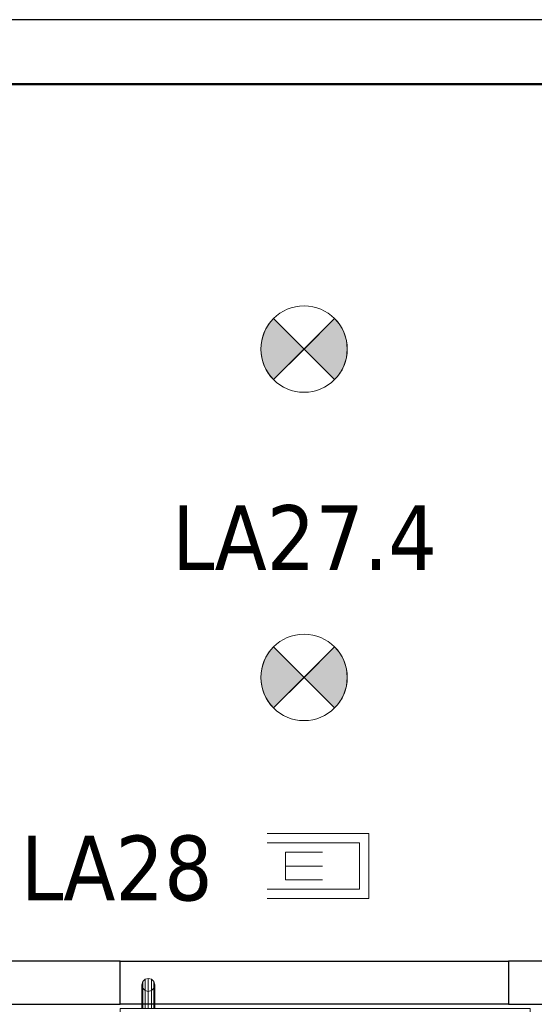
# Model space of a CAD drawing. Header units: metres. Extents: x 391.1 to 427.5, y 12.8 to 28.4.
# Tile 101 of 218: x 404.5 to 405.7, y 25.9 to 28.2. Entities that reach past the tile are written whole.
import ezdxf

# ---------------------------------------------------------------- set-up
doc = ezdxf.new("R2010")
doc.units = ezdxf.units.M
doc.layers.add('01_SUELOS', color=7, linetype='Continuous', lineweight=25, true_color=0x007f00)
for name, color, linetype, lineweight in [('A-DETL-GENF-OTLN', 7, 'Continuous', 18), ('A-GENM-____-OTLN', 7, 'Continuous', 18), ('A-WALL-____-MCUT', 7, 'Continuous', 25), ('A-WALL-____-OTLN', 7, 'Continuous', 25), ('E-LITE-____-IDEN', 7, 'Continuous', 30), ('E-LITE-EQPM-IDEN', 7, 'Continuous', 30)]:
    doc.layers.add(name, color=color, linetype=linetype, lineweight=lineweight)
doc.styles.add('Tahoma_4', font='tahoma.ttf', dxfattribs={"height": 0.15})

# ---------------------------------------------------------------- blocks, each defined once
blk = doc.blocks.new('Family - Evans PA-152168-03_ENLLUMENAT_P0A')
at = {"layer": 'A-WALL-____-MCUT', "color": 253, "true_color": 0xaaaaaa}
for p, q in [((3.3602, 0.1), (0, 0.1)), ((0, 0.1), (0, 0)), ((0, 0), (3.3602, 0))]:
    blk.add_line(p, q, dxfattribs=at)
at = {"layer": 'A-WALL-____-OTLN', "color": 253, "true_color": 0xaaaaaa}
for p, q in [((3.3602, 0.1), (0, 0.1)), ((0, 0.1), (0, 0)), ((0, 0), (3.3602, 0))]:
    blk.add_line(p, q, dxfattribs=at)
at = {"layer": 'A-WALL-____-OTLN', "color": 253, "lineweight": 18, "true_color": 0xaaaaaa}
blk.add_line((0, 0), (3.3602, 0), dxfattribs=at)
blk = doc.blocks.new('Family - LONDR55-XX_ZZ-ARQ-CAA-M3D-Londres55-152246-03_ENLLUMENAT_P0A')
at = {"layer": 'A-GENM-____-OTLN', "color": 253, "true_color": 0xaaaaaa}
for p, q in [((0.052, 0.1725), (0.05, 0.165)), ((0.052, 0.1725), (0.05, 0.165)), ((0.05, 0.165), (0.052, 0.1575)), ((0.05, 0.11), (0.05, 0.165)), ((0.05, 0.165), (0.052, 0.1575)), ((0.0575, 0.178), (0.052, 0.1725)), ((0.0575, 0.178), (0.052, 0.1725)), ((0.052, 0.11), (0.052, 0.1725)), ((0.065, 0.18), (0.0575, 0.178)), ((0.065, 0.18), (0.0575, 0.178)), ((0.0575, 0.11), (0.0575, 0.178)), ((0.0725, 0.178), (0.065, 0.18)), ((0.0725, 0.178), (0.065, 0.18)), ((0.065, 0.11), (0.065, 0.18)), ((0.078, 0.1725), (0.0725, 0.178)), ((0.078, 0.1725), (0.0725, 0.178)), ((0.0725, 0.11), (0.0725, 0.178)), ((0.08, 0.165), (0.078, 0.1725)), ((0.08, 0.165), (0.078, 0.1725)), ((0.078, 0.11), (0.078, 0.1725)), ((0.078, 0.1575), (0.08, 0.165)), ((0.078, 0.1575), (0.08, 0.165)), ((0.08, 0.165), (0.08, 0.11)), ((0.052, 0.1575), (0.0575, 0.152)), ((0.052, 0.11), (0.052, 0.1575)), ((0.052, 0.1575), (0.0575, 0.152)), ((0.0575, 0.152), (0.065, 0.15)), ((0.0575, 0.11), (0.0575, 0.152)), ((0.0575, 0.152), (0.065, 0.15)), ((0.065, 0.15), (0.0725, 0.152)), ((0.065, 0.15), (0.0725, 0.152)), ((0.065, 0.11), (0.065, 0.15)), ((0.0725, 0.152), (0.078, 0.1575)), ((0.0725, 0.152), (0.078, 0.1575)), ((0.0725, 0.11), (0.0725, 0.152)), ((0.078, 0.11), (0.078, 0.1575)), ((0.95, 0.11), (0, 0.11)), ((0, 0.11), (0, 0.07)), ((0.95, 0.11), (0, 0.11)), ((0, 0.11), (0, 0.07)), ((0.052, 0.11), (0.05, 0.11)), ((0.05, 0.11), (0.052, 0.11)), ((0.0575, 0.11), (0.052, 0.11)), ((0.052, 0.11), (0.0575, 0.11)), ((0.065, 0.11), (0.0575, 0.11)), ((0.0575, 0.11), (0.065, 0.11)), ((0.0725, 0.11), (0.065, 0.11)), ((0.065, 0.11), (0.0725, 0.11)), ((0.078, 0.11), (0.0725, 0.11)), ((0.0725, 0.11), (0.078, 0.11)), ((0.078, 0.11), (0.08, 0.11)), ((0.08, 0.11), (0.078, 0.11)), ((0.95, 0.07), (0.95, 0.11)), ((0.95, 0.11), (0.95, 0.07)), ((0, 0.07), (0.95, 0.07)), ((0, 0.07), (0.95, 0.07)), ((0.05, 0.015), (0.05, 0.07)), ((0.052, 0.07), (0.05, 0.07)), ((0.05, 0.07), (0.052, 0.07)), ((0.052, 0.0075), (0.052, 0.07)), ((0.052, 0.0225), (0.052, 0.07)), ((0.0575, 0.07), (0.052, 0.07)), ((0.052, 0.07), (0.0575, 0.07)), ((0.0575, 0.002), (0.0575, 0.07)), ((0.0575, 0.028), (0.0575, 0.07)), ((0.065, 0.07), (0.0575, 0.07)), ((0.0575, 0.07), (0.065, 0.07)), ((0.065, 0), (0.065, 0.07)), ((0.065, 0.03), (0.065, 0.07)), ((0.0725, 0.07), (0.065, 0.07)), ((0.065, 0.07), (0.0725, 0.07)), ((0.0725, 0.002), (0.0725, 0.07)), ((0.0725, 0.028), (0.0725, 0.07)), ((0.078, 0.07), (0.0725, 0.07)), ((0.0725, 0.07), (0.078, 0.07)), ((0.078, 0.0075), (0.078, 0.07)), ((0.078, 0.0225), (0.078, 0.07)), ((0.078, 0.07), (0.08, 0.07)), ((0.08, 0.07), (0.078, 0.07)), ((0.08, 0.07), (0.08, 0.015)), ((0.0575, 0.028), (0.052, 0.0225)), ((0.0575, 0.028), (0.052, 0.0225)), ((0.065, 0.03), (0.0575, 0.028)), ((0.065, 0.03), (0.0575, 0.028)), ((0.0725, 0.028), (0.065, 0.03)), ((0.0725, 0.028), (0.065, 0.03)), ((0.078, 0.0225), (0.0725, 0.028)), ((0.078, 0.0225), (0.0725, 0.028)), ((0.052, 0.0225), (0.05, 0.015)), ((0.052, 0.0225), (0.05, 0.015)), ((0.05, 0.015), (0.052, 0.0075)), ((0.05, 0.015), (0.052, 0.0075)), ((0.052, 0.0075), (0.0575, 0.002)), ((0.052, 0.0075), (0.0575, 0.002)), ((0.0575, 0.002), (0.065, 0)), ((0.0575, 0.002), (0.065, 0)), ((0.065, 0), (0.0725, 0.002)), ((0.065, 0), (0.0725, 0.002)), ((0.0725, 0.002), (0.078, 0.0075)), ((0.0725, 0.002), (0.078, 0.0075)), ((0.08, 0.015), (0.078, 0.0225)), ((0.08, 0.015), (0.078, 0.0225)), ((0.078, 0.0075), (0.08, 0.015)), ((0.078, 0.0075), (0.08, 0.015))]:
    blk.add_line(p, q, dxfattribs=at)
blk = doc.blocks.new('Family - Porta PA-152247-03_ENLLUMENAT_P0A')
at = {"extrusion": (0, 0, -1), "zscale": -1, "rotation": 180}
blk.add_blockref('Family - LONDR55-XX_ZZ-ARQ-CAA-M3D-Londres55-152246-03_ENLLUMENAT_P0A', (0, 0), dxfattribs=at)
blk = doc.blocks.new('Family - Evans PA-152297-03_ENLLUMENAT_P0A')
at = {"layer": 'A-WALL-____-MCUT', "color": 253, "true_color": 0xaaaaaa}
for p, q in [((1.3498, 0.1), (0, 0.1)), ((0, 0.1), (0, 0)), ((1.3498, 0), (1.3498, 0.1)), ((0, 0), (1.3498, 0))]:
    blk.add_line(p, q, dxfattribs=at)
at = {"layer": 'A-WALL-____-OTLN', "color": 253, "true_color": 0xaaaaaa}
for p, q in [((1.3498, 0.1), (0, 0.1)), ((0, 0.1), (0, 0)), ((1.3498, 0), (1.3498, 0.1)), ((0, 0), (1.3498, 0))]:
    blk.add_line(p, q, dxfattribs=at)
at = {"layer": 'A-WALL-____-OTLN', "color": 253, "lineweight": 18, "true_color": 0xaaaaaa}
blk.add_line((0, 0), (1.3498, 0), dxfattribs=at)
blk = doc.blocks.new('Family - LONDR55-XX_ZZ-ARQ-CAA-M3D-Londres55-152374-03_ENLLUMENAT_P0A')
at = {"layer": '01_SUELOS', "color": 9, "true_color": 0xaad4aa}
for p, q in [((9.4683, 2.1544), (1.8984, 2.1544)), ((1.8984, 2.1544), (9.4683, 2.1544))]:
    blk.add_line(p, q, dxfattribs=at)
blk = doc.blocks.new('Family - Evans PA-152430-03_ENLLUMENAT_P0A')
at = {"layer": 'A-WALL-____-MCUT', "color": 253, "true_color": 0xaaaaaa}
for p, q in [((2.5187, 0.15), (0, 0.15)), ((0, 0), (2.4187, 0))]:
    blk.add_line(p, q, dxfattribs=at)
at = {"layer": 'A-WALL-____-OTLN', "color": 253, "true_color": 0xaaaaaa}
for p, q in [((2.5187, 0.15), (0, 0.15)), ((0, 0), (2.5187, 0))]:
    blk.add_line(p, q, dxfattribs=at)
blk = doc.blocks.new('Family - Evans PA-152539-03_ENLLUMENAT_P0A')
at = {"layer": 'A-WALL-____-OTLN', "color": 253, "true_color": 0xaaaaaa}
for p, q in [((0, 0.1), (0.9, 0.1)), ((0, 0), (0, 0.1)), ((0, 0), (0, 0.1)), ((0, 0.1), (0.9, 0.1)), ((0.9, 0.1), (0.9, 0)), ((0.9, 0.1), (0.9, 0)), ((0.9, 0), (0, 0)), ((0.9, 0), (0, 0))]:
    blk.add_line(p, q, dxfattribs=at)
at = {"layer": 'A-WALL-____-OTLN', "color": 253, "lineweight": 18, "true_color": 0xaaaaaa}
blk.add_line((0, 0), (0.9, 0), dxfattribs=at)
blk = doc.blocks.new('Family - Vano de puerta PA-152541-03_ENLLUMENAT_P0A')
at = {"layer": 'A-GENM-____-OTLN', "color": 253, "true_color": 0xaaaaaa}
for p, q in [((405.6069, 26.0491), (404.7069, 26.0491)), ((404.7069, 26.0491), (404.7069, 25.9491)), ((404.7069, 26.0491), (405.6069, 26.0491)), ((404.7069, 25.9491), (404.7069, 26.0491)), ((405.6069, 25.9491), (405.6069, 26.0491)), ((405.6069, 25.9491), (405.6069, 26.0491)), ((404.7069, 25.9491), (405.6069, 25.9491)), ((405.6069, 25.9491), (404.7069, 25.9491))]:
    blk.add_line(p, q, dxfattribs=at)
blk = doc.blocks.new('LONDR55-XX_ZZ-ARQ-CAA-M3D-Londres55_ifc-1-03_ENLLUMENAT_P0A')
at = {"layer": '01_SUELOS', "color": 253, "lineweight": 18, "true_color": 0xaaaaaa}
blk.add_blockref('Family - LONDR55-XX_ZZ-ARQ-CAA-M3D-Londres55-152374-03_ENLLUMENAT_P0A', (401.3587, 25.9257), dxfattribs=at)
at = {"layer": 'A-GENM-____-OTLN', "color": 253, "lineweight": 18, "true_color": 0xaaaaaa}
for name, p in [('Family - Vano de puerta PA-152541-03_ENLLUMENAT_P0A', (0, 0)), ('Family - Porta PA-152247-03_ENLLUMENAT_P0A', (404.7069, 26.0091))]:
    blk.add_blockref(name, p, dxfattribs=at)
at = {"layer": 'A-WALL-____-OTLN', "color": 253, "lineweight": 18, "true_color": 0xaaaaaa}
for name, p in [('Family - Evans PA-152430-03_ENLLUMENAT_P0A', (403.2571, 28.0782)), ('Family - Evans PA-152297-03_ENLLUMENAT_P0A', (403.3571, 25.9491)), ('Family - Evans PA-152539-03_ENLLUMENAT_P0A', (404.7069, 25.9491)), ('Family - Evans PA-152168-03_ENLLUMENAT_P0A', (405.6069, 25.9491))]:
    blk.add_blockref(name, p, dxfattribs=at)
blk = doc.blocks.new('ZYR_06_02_02 Down Superficie - L 01-834878-03_ENLLUMENAT_P0A')
at = {"layer": 'A-DETL-GENF-OTLN', "true_color": 0x00c400}
for points in [[(-0.0707, -0.0707), (0, 0), (-0.0707, 0.0707), (-0.0866, 0.05), (-0.0966, 0.0259), (-0.1, 0), (-0.0966, -0.0259), (-0.0866, -0.05)], [(0.0707, -0.0707), (0.0866, -0.05), (0.0966, -0.0259), (0.1, 0), (0.0966, 0.0259), (0.0866, 0.05), (0.0707, 0.0707), (0, 0)]]:
    blk.add_hatch(color=92, dxfattribs=at).paths.add_polyline_path(points)
at = {"layer": 'A-DETL-GENF-OTLN', "color": 92, "true_color": 0x00c400}
for p, q in [((0, 0), (-0.0707, 0.0707)), ((-0.0707, 0.0707), (0.0707, -0.0707)), ((-0.0707, -0.0707), (0.0707, 0.0707)), ((0.0707, 0.0707), (0, 0)), ((-0.0707, -0.0707), (0, 0)), ((0, 0), (0.0707, -0.0707))]:
    blk.add_line(p, q, dxfattribs=at)
blk.add_circle((0, 0), 0.1, dxfattribs=at)
for start, end in [(135, 225), (315, 45)]:
    blk.add_arc((0, 0), 0.1, start, end, dxfattribs=at)
blk = doc.blocks.new('ZYR_06_03 Emer Sostre Rect - 02 Emergencia Superficie 02-829066-03_ENLLUMENAT_P0A')
at = {"layer": 'A-DETL-GENF-OTLN', "color": 6, "true_color": 0xff00ff}
for p, q in [((-0.15, 0.075), (0.15, 0.075)), ((-0.15, -0.075), (-0.15, 0.075)), ((0.15, 0.075), (0.15, -0.075)), ((-0.1286, 0.0536), (0.1286, 0.0536)), ((-0.1286, -0.0536), (-0.1286, 0.0536)), ((0.1286, 0.0536), (0.1286, -0.0536)), ((-0.0429, 0.0321), (-0.0429, -0.0321)), ((-0.0429, 0.0321), (0.0429, 0.0321)), ((-0.0429, 0), (0.0429, 0)), ((-0.0429, -0.0321), (0.0429, -0.0321)), ((0.1286, -0.0536), (-0.1286, -0.0536)), ((0.15, -0.075), (-0.15, -0.075))]:
    blk.add_line(p, q, dxfattribs=at)

msp = doc.modelspace()

# ---------------------------------------------------------------- block references
at = {"lineweight": 5}
msp.add_blockref('LONDR55-XX_ZZ-ARQ-CAA-M3D-Londres55_ifc-1-03_ENLLUMENAT_P0A', (0, 0), dxfattribs=at)
at = {"layer": 'A-DETL-GENF-OTLN', "color": 92, "true_color": 0x00c400}
for p in [(405.1328, 27.4658), (405.1328, 26.7058)]:
    msp.add_blockref('ZYR_06_02_02 Down Superficie - L 01-834878-03_ENLLUMENAT_P0A', p, dxfattribs=at)
at = {"layer": 'A-DETL-GENF-OTLN', "color": 6, "true_color": 0xff00ff}
msp.add_blockref('ZYR_06_03 Emer Sostre Rect - 02 Emergencia Superficie 02-829066-03_ENLLUMENAT_P0A', (405.1328, 26.2692), dxfattribs=at)

# ---------------------------------------------------------------- texts
at = {"layer": 'E-LITE-EQPM-IDEN', "insert": (404.8268, 27.1045), "char_height": 0.15, "width": 0.737552, "attachment_point": 1, "style": 'Tahoma_4'}
msp.add_mtext('LA27.4', dxfattribs=at)

# ---------------------------------------------------------------- next in the draw order: texts
at = {"layer": 'E-LITE-____-IDEN', "insert": (404.4762, 26.3397), "char_height": 0.15, "width": 0.533122, "attachment_point": 1, "style": 'Tahoma_4', "bg_fill": 3, "box_fill_scale": 1.25, "bg_fill_color": 256, "bg_fill_true_color": 13158600, "bg_fill_transparency": 0}
msp.add_mtext('LA28', dxfattribs=at)

doc.saveas('drawing.dxf')
